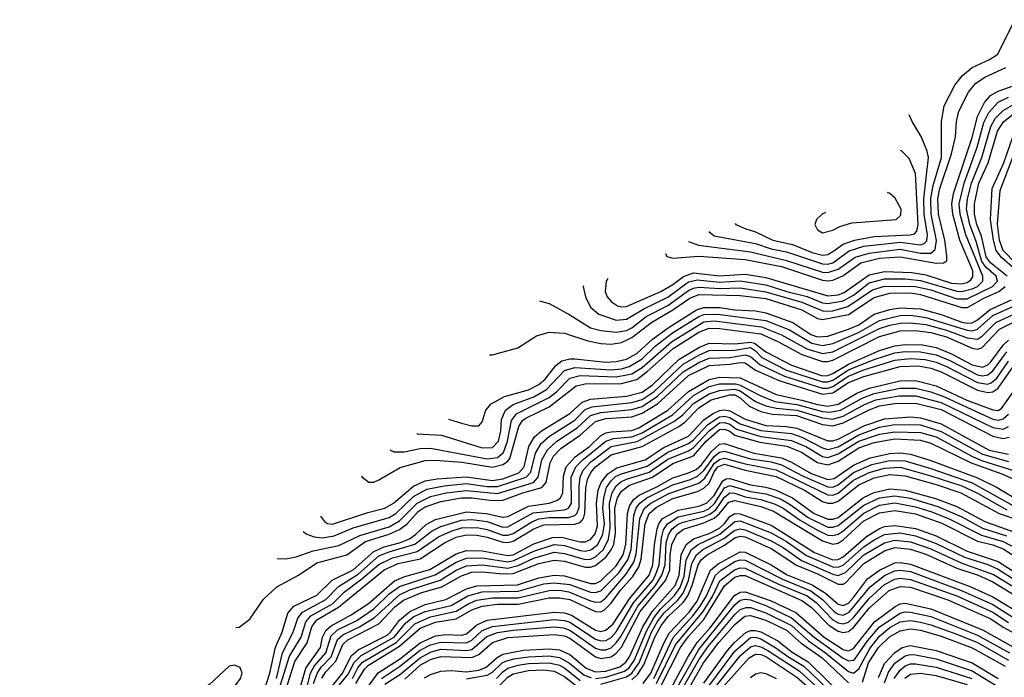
# Model space of a CAD drawing. Header units: inches. Extents: x 990535 to 1117859, y 769386 to 892122.
# Tile 43 of 256: x 992878 to 996694, y 867154 to 869704. Entities that reach past the tile are written whole.
import ezdxf

# ---------------------------------------------------------------- set-up
doc = ezdxf.new("R2010")
doc.units = ezdxf.units.IN
doc.header["$MEASUREMENT"] = 0
doc.layers.add('A9896', color=7, linetype='Continuous')

msp = doc.modelspace()

# ---------------------------------------------------------------- linework, layer by layer
at = {"layer": 'A9896', "color": 5}
for points, elevation in [([(995469.6, 868845), (995470, 868844.2), (995508.5, 868830), (995710, 868803.9), (995850, 868771.3), (995990, 868725.2), (996010, 868723.6), (996050, 868736.8), (996116.6, 868783.4), (996170, 868799.7), (996290, 868814.1), (996370, 868798.6), (996410, 868799.2), (996426.2, 868813.8), (996431.3, 868848.7), (996411.3, 868950), (996409.5, 869010.5), (996418.1, 869061.9), (996450.2, 869170), (996450.3, 869310), (996461.7, 869370), (996502.4, 869450), (996531.7, 869488.3), (996570, 869518.8), (996637.4, 869550), (996669.2, 869570.8), (996735.5, 869704.5)], 3640), ([(995380.8, 868797.7), (995386.5, 868786.5), (995410, 868780.3), (995510, 868788), (995690, 868775), (995830, 868747), (995990, 868694.8), (996010, 868692.1), (996030, 868694.7), (996068.2, 868711.8), (996138.6, 868761.4), (996210, 868779.5), (996290, 868785.1), (996430, 868759.9), (996458.9, 868761.1), (996471, 868769), (996471.6, 868788.4), (996463.7, 868850), (996439.5, 868950), (996437.1, 869010), (996444.3, 869050), (996490, 869183.9), (996504.5, 869250), (996509.2, 869310), (996517.6, 869350), (996556, 869424), (996583.1, 869456.9), (996618.2, 869481.8), (996700.8, 869519.2)], 3620), ([(995157.1, 868700.8), (995151.3, 868690), (995147.4, 868650), (995154.8, 868630), (995171.2, 868610), (995195.2, 868595.2), (995210, 868590.7), (995230, 868592), (995362.4, 868650), (995410, 868678.1), (995450.9, 868709.1), (995490, 868722.9), (995590, 868711.6), (995690, 868718.1), (995770, 868704.6), (996010, 868633.2), (996050, 868637.6), (996072.9, 868647.1), (996170, 868715.4), (996230, 868727.5), (996335.6, 868724.4), (996390, 868715), (996490, 868683.3), (996530, 868680.7), (996550, 868685.3), (996564.7, 868695.3), (996572.3, 868707.7), (996572.2, 868730), (996522.4, 868850), (996494.4, 868950), (996490.4, 868990), (996497.8, 869030), (996570, 869247.2), (996590.7, 869329.3), (996617.2, 869382.8), (996640.4, 869410), (996670, 869427.4), (996750, 869455.6)], 3580), ([(995062.6, 868672.1), (995062.3, 868670), (995071.5, 868630), (995090.6, 868590), (995122.9, 868562.9), (995190, 868539.7), (995230, 868543.6), (995297.2, 868582.8), (995390, 868628.6), (995470, 868687.5), (995504.9, 868695.1), (995590, 868686.1), (995670, 868692.4), (995770, 868676.8), (995850.8, 868650.8), (995930, 868631.6), (995990, 868606.3), (996010, 868603.5), (996070, 868614.8), (996110, 868636), (996170, 868683.5), (996230, 868699.5), (996310, 868700), (996370, 868693.7), (996510, 868651.6), (996530, 868650.8), (996570, 868660.9), (996590, 868670), (996611.6, 868690), (996610.4, 868710), (996545, 868870), (996522.9, 868950), (996519.3, 868990), (996538.5, 869070), (996589, 869210), (996614.7, 869305.3), (996634.8, 869345.2), (996670, 869384), (996710, 869404.3)], 3560), ([(994892.5, 868614.7), (994930, 868603.8), (995010, 868560.5), (995090, 868509.2), (995130, 868498.7), (995190, 868492.9), (995230, 868499.6), (995250, 868509.8), (995306.7, 868553.3), (995390, 868596.8), (995470, 868653.8), (995490, 868663.8), (995510, 868667.4), (995590, 868662.2), (995670, 868664.5), (995770, 868649.5), (995910, 868609.6), (995993.8, 868573.8), (996030, 868575.6), (996088.3, 868591.7), (996183.3, 868656.7), (996230, 868671.4), (996350, 868670.4), (996410, 868656.4), (996510, 868622.5), (996550, 868621.8), (996649.1, 868670), (996667.7, 868690), (996662.1, 868710), (996623.8, 868743.8), (996607.4, 868767.4), (996585, 868845), (996560.1, 868910), (996548.3, 868970), (996551.8, 869010), (996567, 869070), (996607.3, 869170), (996641.6, 869290), (996658.7, 869321.3), (996690, 869352.5), (996726.6, 869373.4)], 3540), ([(995548.5, 868882.7), (995570, 868866.9), (995730, 868836), (995790, 868816.2), (995850, 868803.8), (995990, 868757.5), (996010, 868756.5), (996030, 868762.1), (996092.3, 868807.7), (996150, 868826.1), (996290, 868842.3), (996370, 868831.2), (996383.6, 868836.4), (996393.4, 868846.6), (996397.1, 868870), (996383.5, 868950), (996381.9, 869010), (996399.8, 869170), (996394.7, 869194.7), (996371.9, 869251.9), (996337, 869310), (996325.7, 869335.4)], 3660), ([(996705.8, 868710), (996641.1, 868761.1), (996624.5, 868784.5), (996605.3, 868865.3), (996587.8, 868910), (996578.4, 868950), (996579, 868990), (996595.2, 869070), (996631.7, 869150), (996668.3, 869271.7), (996691.7, 869308.3), (996724.7, 869335.3)], 3520), ([(996736, 868736), (996682.8, 868782.8), (996663.2, 868810), (996652.6, 868850), (996640.6, 868930), (996647.6, 869050), (996692.3, 869150), (996726.9, 869250)], 3480), ([(995651.3, 868914.5), (995654.2, 868910), (995693, 868893), (995730, 868881.7), (995797, 868850), (995872.9, 868832.9), (995950, 868801.1), (995990, 868792), (996010, 868794.6), (996030, 868806), (996070, 868833.6), (996113.9, 868850), (996190, 868863.3), (996329.8, 868870.2), (996345.7, 868874.3), (996355.8, 868884.2), (996360.8, 868910), (996350, 869108.4), (996326, 869166), (996295.5, 869195.5), (996291.5, 869197.2)], 3680), ([(996739.3, 868759.3), (996689.4, 868810), (996675.5, 868850), (996668.4, 868911.6), (996678.3, 869041.7), (996749.1, 869230)], 3460), ([(996000.8, 868957.4), (995988.6, 868950), (995966.4, 868930), (995960.1, 868910), (995970, 868889.6), (995990, 868878.3), (996030, 868888.3), (996057, 868903), (996103.3, 868916.7), (996274.7, 868930), (996293.8, 868946.2), (996293.9, 868970), (996271.8, 869011.8), (996250, 869031), (996241.2, 869034.3)], 3720), ([(994698.4, 868404.4), (994710, 868404.8), (994808.3, 868431.7), (994881, 868479), (994930, 868493.4), (994990, 868489.5), (995079.7, 868459.7), (995130, 868449.2), (995170, 868446.5), (995210, 868452.9), (995250, 868471.5), (995328.1, 868531.9), (995410, 868578.9), (995475.6, 868624.4), (995510, 868639.4), (995670, 868635.3), (995770, 868622.9), (995910, 868579.8), (995970, 868545.8), (995990, 868541.6), (996090, 868561.8), (996190, 868627.2), (996250, 868644.1), (996330, 868645), (996370, 868639.5), (996530, 868588.3), (996551.4, 868588.6), (996614.8, 868625.2), (996672.6, 868650), (996698, 868670)], 3520), ([(994417.2, 868099.3), (994418.8, 868098.8), (994513.1, 868093.1), (994670, 868044.5), (994710, 868045.7), (994733.3, 868070), (994742.3, 868110), (994745.2, 868154.8), (994761.3, 868190), (994790, 868212.9), (994870, 868241.7), (994919.9, 868270), (994990, 868344.5), (995030, 868356.3), (995170, 868347.2), (995210, 868351), (995240, 868360), (995290, 868389.7), (995341.3, 868438.7), (995408.1, 868490), (995510, 868553.6), (995530, 868561.4), (995582.1, 868562.1), (995770, 868538.1), (995861.7, 868501.7), (995948.6, 868450), (995990, 868441.1), (996030, 868449.5), (996128.8, 868491.2), (996210, 868537.8), (996290, 868557.1), (996330, 868558.4), (996390.1, 868549.9), (996550, 868500.2), (996570, 868498.5), (996590, 868504.2), (996650, 868556.8), (996741.8, 868598.2)], 3460), ([(994540.3, 868154.9), (994590, 868139.7), (994629.8, 868130.2), (994657, 868130), (994670, 868144.9), (994684.5, 868190), (994705.7, 868214.3), (994756.9, 868243.1), (994850, 868269.1), (994890, 868289.8), (994914, 868310), (994955.9, 868364.1), (994978.8, 868381.2), (995010, 868390), (995030, 868389.7), (995150, 868377.1), (995190, 868379.2), (995230, 868388.1), (995269.5, 868410.5), (995330, 868465.2), (995391.1, 868510), (995501.2, 868578.8), (995530, 868588.8), (995590, 868587.9), (995650, 868579.4), (995730, 868575.3), (995770, 868567.2), (995874.8, 868530), (995944.3, 868484.3), (995970, 868474.7), (996010, 868477.1), (996090, 868504), (996130, 868521.7), (996190, 868562), (996250, 868580.9), (996290, 868587.7), (996370, 868582.7), (996450, 868561.7), (996530, 868532.2), (996550, 868527.7), (996570, 868529.3), (996590, 868540), (996638.9, 868581.1), (996721.5, 868618.5)], 3480), ([(994203.3, 867933.8), (994204.8, 867930), (994230.8, 867910.8), (994250, 867911.8), (994270, 867919.9), (994352.5, 867967.5), (994450, 867995), (994490, 867997.1), (994591.8, 867988.2), (994710, 867969.6), (994750, 867979.2), (994769, 867991), (994777.1, 868002.9), (994812.5, 868127.5), (994827.1, 868150), (994840.2, 868159.8), (994930, 868203), (995034.9, 868285.1), (995070, 868292.7), (995210, 868293.6), (995270, 868309.7), (995310, 868339.8), (995410.6, 868430), (995510, 868492.3), (995550, 868508.3), (995590, 868506.9), (995750, 868486.2), (995816.7, 868456.7), (995910, 868406.4), (995990, 868378.7), (996010, 868378.6), (996030, 868384.8), (996210, 868476.6), (996290, 868498.6), (996350, 868499.7), (996410, 868491), (996470, 868474.4), (996570, 868431.3), (996590, 868427), (996607.6, 868432.4), (996675, 868505), (996782.7, 868557.3)], 3420), ([(994312.6, 868036.1), (994328.2, 868028.2), (994368.4, 868028.4), (994430, 868041.1), (994470, 868043.4), (994690, 868002.2), (994730, 868007.1), (994753.7, 868026.3), (994768.9, 868070), (994784.5, 868150), (994803.3, 868176.7), (994930, 868240), (994958.4, 868261.6), (995010, 868313.8), (995050, 868324.2), (995190, 868319.2), (995250, 868331.6), (995290, 868355.9), (995404.5, 868455.5), (995530, 868532.7), (995570, 868536.2), (995753, 868513), (995830, 868483.1), (995928.2, 868428.2), (995990, 868410.2), (996030, 868415.9), (996210, 868506.4), (996250, 868519.9), (996290, 868527.1), (996330.9, 868529.1), (996390, 868522.2), (996470, 868501.2), (996550, 868471.2), (996590, 868466.3), (996610, 868478), (996661, 868530), (996762.6, 868577.4)], 3440), ([(994044.2, 867779.8), (994058.8, 867758.8), (994070.4, 867750.4), (994090, 867748.1), (994226.9, 867793.1), (994293.1, 867810), (994326.3, 867830), (994404.3, 867895.7), (994450, 867916.1), (994495.6, 867924.4), (994608.1, 867931.9), (994710, 867917.1), (994750, 867924.7), (994812, 867948), (994832.8, 867970), (994850.9, 868049.1), (994873.2, 868086.8), (994899.8, 868110), (995010, 868177.5), (995058.5, 868221.5), (995090, 868233.5), (995230, 868244), (995290, 868260.1), (995330, 868288.9), (995433, 868387), (995510, 868433.9), (995550, 868450.2), (995650, 868447.8), (995710, 868454.3), (995726.1, 868450), (995770, 868416.1), (995870, 868364.4), (995990, 868323.8), (996010, 868324.7), (996030, 868332.2), (996090, 868368.8), (996210, 868421.3), (996270, 868440.3), (996310, 868444.8), (996376.9, 868443.1), (996430, 868433), (996490, 868409.4), (996570, 868366.1), (996610, 868356.8), (996630, 868365.5), (996642.3, 868377.7), (996690, 868441.9), (996710, 868461.2)], 3380), ([(993876.3, 867615.7), (993910, 867613.5), (993950, 867622.1), (994015.5, 867644.5), (994115, 867665), (994195.6, 867704.4), (994310, 867738), (994350, 867761), (994418.3, 867830), (994470, 867855.5), (994530.7, 867870), (994610, 867879.3), (994730, 867867.6), (994869.2, 867910), (994887.4, 867930), (994901.9, 867998.1), (994923.6, 868036.4), (994959.3, 868070), (995038.4, 868121.6), (995090, 868169.3), (995130, 868181.3), (995250, 868192.8), (995290, 868204.2), (995350, 868244.1), (995450, 868339.4), (995510, 868375.1), (995550, 868392), (995630, 868395), (995690, 868405.1), (995710, 868398), (995747, 868367), (995842.4, 868322.4), (995990, 868275.8), (996010, 868275.8), (996030, 868282.6), (996090, 868322.7), (996150, 868346.1), (996270, 868383.7), (996330, 868390.7), (996387.1, 868387.1), (996430, 868376.7), (996470, 868360.2), (996590, 868297), (996628.5, 868291.5), (996643.4, 868296.6), (996665.1, 868314.9), (996710, 868380)], 3340), ([(993976.9, 867719.3), (993990.2, 867710), (994018.9, 867698.9), (994050, 867695), (994097.1, 867702.9), (994170, 867733.5), (994310, 867773.9), (994336.3, 867790), (994403.8, 867856.2), (994456.3, 867883.7), (994522.9, 867897.1), (994610, 867906.1), (994690, 867894.1), (994730, 867894.4), (994840.8, 867930), (994858.8, 867950), (994876.6, 868023.4), (994899.3, 868060.7), (994931.7, 868090), (995030, 868151.9), (995070, 868192.3), (995096.2, 868203.8), (995250, 868220.3), (995290, 868231.9), (995336.9, 868263.1), (995450, 868369.3), (995510, 868404), (995550, 868421.1), (995650, 868422.9), (995710, 868433.6), (995730, 868420), (995754.5, 868394.5), (995850, 868345.5), (995990, 868299.8), (996010, 868300.1), (996030, 868307.3), (996090, 868346.2), (996190, 868386.6), (996270, 868412.4), (996310, 868417.3), (996370, 868416.7), (996430, 868405.2), (996483.4, 868383.4), (996590, 868327.4), (996610, 868323.3), (996630, 868326.8), (996650, 868342.4), (996704.1, 868415.9)], 3360), ([(993716, 867347.7), (993728.3, 867348.3), (993770, 867380.2), (993822.3, 867457.7), (993874.5, 867505.5), (993958.2, 867550), (994030, 867598.4), (994145.8, 867630), (994218.8, 867681.2), (994309.9, 867710), (994350, 867727.4), (994379.6, 867750), (994422.8, 867797.2), (994450, 867815.5), (994510, 867836.5), (994590, 867850.6), (994630, 867850.7), (994710, 867840.4), (994750, 867841.5), (994827.8, 867870), (994901.4, 867890), (994918.2, 867910), (994933.9, 867986.1), (994947.5, 868012.5), (994977, 868043), (995050, 868092.9), (995110, 868146.7), (995150, 868157.4), (995250, 868164.9), (995290, 868178.5), (995350, 868215.4), (995470, 868324.2), (995550, 868364), (995630, 868368.7), (995670, 868375.8), (995690, 868373.7), (995730, 868346), (995824, 868304), (995990, 868252.5), (996030, 868257.9), (996090, 868297.3), (996150, 868320.7), (996290, 868359.4), (996362, 868362), (996410, 868352.9), (996450, 868338.6), (996590, 868267.5), (996630, 868259), (996650, 868261.7), (996670, 868275.1), (996730, 868360.9)], 3320), ([(993828.2, 867110), (993847.4, 867170), (993869.2, 867270.8), (993895.1, 867330), (993917.4, 867402.6), (993939.9, 867430), (994030, 867472.7), (994088.9, 867531.1), (994170, 867570.7), (994250, 867642), (994290, 867660.2), (994350, 867675.9), (994388.5, 867691.5), (994412.2, 867707.8), (994452.9, 867747.1), (994490, 867766.9), (994610, 867795.8), (994686.2, 867790), (994750, 867775.9), (994770, 867778.3), (994850, 867818.6), (994930, 867830.2), (994959.8, 867840.2), (994973.8, 867850), (994983.4, 867870), (994985.5, 867934.5), (994996.2, 867970), (995031.1, 868008.9), (995086, 868050), (995129.6, 868090.4), (995150, 868101.9), (995170, 868106.6), (995250, 868111.7), (995278, 868122), (995390, 868190), (995470, 868263.3), (995550, 868309.8), (995590, 868317.7), (995670, 868315.2), (995810, 868251.1), (995910, 868229.6), (995970, 868211.7), (996010, 868206.5), (996050, 868213.5), (996123.2, 868256.8), (996170, 868275.2), (996290, 868303.8), (996350, 868305.1), (996430, 868284.4), (996549.2, 868229.2), (996650, 868191), (996670, 868189.4), (996683.5, 868196.5), (996749.7, 868290.3)], 3280), ([(993872.8, 867150), (993897, 867250), (993937.2, 867330), (993955.6, 867384.4), (993973.4, 867406.6), (994064.1, 867455.9), (994112.9, 867507.1), (994190, 867554.7), (994270, 867625.1), (994310, 867641.6), (994408.9, 867671.1), (994477, 867723), (994510, 867739.4), (994590, 867763.6), (994630, 867766.8), (994690, 867759), (994750, 867737.3), (994770, 867737.8), (994867.6, 867792.4), (994990, 867804.1), (995005.4, 867810), (995017.1, 867830), (995015.3, 867930), (995033.6, 867970), (995061.5, 867998.5), (995150, 868070.7), (995179.5, 868080.5), (995250, 868087.5), (995290, 868102.4), (995407.5, 868172.5), (995490, 868247.1), (995550, 868282.1), (995590, 868292.5), (995652.3, 868292.3), (995670, 868287.8), (995747.5, 868247.5), (995804.5, 868224.5), (995890, 868211.9), (995990, 868185.3), (996017.8, 868182.2), (996059.4, 868190), (996143, 868237), (996190, 868255), (996290, 868275.2), (996350, 868275.1), (996410, 868261.1), (996462.5, 868242.5), (996650, 868155.2), (996670, 868151.5), (996690, 868156.2), (996710, 868174.7)], 3260), ([(993876.1, 867083.9), (993923.4, 867236.6), (993969, 867310), (993987.4, 867370), (994006.9, 867393.1), (994090, 867439.2), (994135, 867485), (994204.1, 867535.9), (994270, 867592.5), (994322.3, 867617.7), (994417.8, 867642.2), (994501.2, 867698.8), (994550, 867721.7), (994590, 867733.5), (994650, 867735.2), (994690, 867727.9), (994750, 867705.7), (994770, 867705.5), (994790, 867711.8), (994862.4, 867757.6), (994890, 867769), (994930, 867774.1), (995005.3, 867774.7), (995030, 867782.3), (995037.9, 867790), (995046.8, 867813.2), (995046, 867894), (995050, 867930), (995062.4, 867957.6), (995091.7, 867990), (995170, 868048.9), (995271.2, 868068.8), (995413.5, 868146.5), (995448.2, 868171.8), (995490, 868215.8), (995550, 868254.3), (995590, 868266.8), (995650, 868271.5), (995670, 868265.1), (995730, 868223.8), (995770, 868207.2), (995810, 868197.6), (995890, 868190.9), (995990, 868160.8), (996030, 868156), (996070, 868167.3), (996150, 868210.9), (996196.1, 868230), (996286.1, 868246.1), (996350, 868245.7), (996450, 868220.2), (996650, 868122.5), (996690, 868117.2), (996710, 868126.5)], 3240), ([(993897.5, 867070), (993944, 867216), (993992.4, 867287.6), (994009.7, 867350), (994030, 867377.3), (994113.4, 867426.6), (994290, 867571.4), (994344.2, 867595.8), (994430, 867614.4), (994524.3, 867675.7), (994570, 867697.8), (994610, 867706.6), (994650, 867706.1), (994690, 867698.1), (994750, 867678.3), (994770, 867677.6), (994790, 867682.6), (994870, 867729.7), (994910, 867746.1), (995030, 867748.8), (995050, 867754.6), (995062.6, 867770), (995068.5, 867791.5), (995072.3, 867887.7), (995078.7, 867921.3), (995091.1, 867948.9), (995109.3, 867970.7), (995170, 868017.4), (995290, 868049.4), (995432.5, 868127.5), (995455.6, 868144.4), (995510, 868200), (995557.4, 868230), (995630, 868250), (995650, 868249.5), (995670, 868238.5), (995705.7, 868205.6), (995750, 868185.6), (995794.8, 868174.8), (995889.3, 868169.3), (995990, 868134.6), (996030, 868129.5), (996070, 868141.6), (996170, 868192.2), (996210, 868206.7), (996270, 868216.5), (996350, 868217.5), (996450, 868192.9), (996650, 868089.9), (996690, 868080.3), (996713.7, 868086.3)], 3220), ([(993947.1, 867050), (993986.8, 867190), (994043.5, 867270), (994051.8, 867310), (994063.9, 867336.1), (994085.5, 867354.5), (994163.2, 867396.8), (994230, 867441.2), (994330, 867528.3), (994370, 867545.5), (994467.7, 867572.3), (994570, 867632.8), (994610, 867645.6), (994670, 867645.2), (994770, 867626.3), (994790, 867630), (994870, 867671.5), (994943, 867697), (994977.4, 867697.4), (995050, 867679.5), (995070, 867679.8), (995090, 867688.3), (995108.7, 867711.3), (995118, 867742), (995114, 867830), (995120.5, 867879.5), (995131.3, 867910), (995157, 867943), (995193, 867967), (995302.4, 867997.6), (995374.4, 868045.6), (995470, 868088.9), (995530, 868152.8), (995563.3, 868176.7), (995590, 868189.1), (995610, 868192.1), (995630, 868187.9), (995690, 868155.2), (995770, 868130.4), (995850, 868127.6), (995890, 868120.2), (996010, 868070.8), (996030, 868071.1), (996050, 868077.8), (996150, 868129.3), (996230, 868157.1), (996330, 868163.9), (996370, 868160.5), (996450, 868137), (996635.7, 868035.7), (996710, 868019.9)], 3180), ([(993977.5, 867062.5), (994004.4, 867170), (994020.6, 867199.4), (994064.3, 867250), (994084.8, 867315.2), (994110, 867338.4), (994184.7, 867375.3), (994250, 867419.5), (994310, 867477.9), (994350, 867507), (994487.6, 867552.4), (994570, 867601.3), (994610, 867616.3), (994670, 867617.4), (994770, 867602.4), (994792.9, 867607.1), (994870, 867643.3), (994950, 867669.4), (994990, 867665.3), (995050, 867646.3), (995070, 867643.9), (995091.3, 867648.7), (995118.4, 867670), (995138.7, 867710), (995144.3, 867750), (995138.5, 867810), (995141.5, 867850), (995152.8, 867890), (995170, 867916.5), (995187.5, 867932.5), (995210, 867944.1), (995310, 867972.6), (995390, 868027.2), (995470, 868060.8), (995490, 868075.3), (995545.1, 868134.9), (995590, 868165), (995610, 868167.7), (995630, 868162.2), (995670, 868137.1), (995750, 868111.7), (995870, 868099.5), (995910, 868085.3), (995990, 868043.7), (996010, 868037.9), (996050, 868048.1), (996130, 868095.3), (996210, 868125), (996270, 868134.3), (996370, 868133.1), (996450, 868108.1), (996610, 868019.3), (996710, 867991.7)], 3160), ([(994017, 867130), (994030.3, 867169.7), (994046.4, 867193.6), (994085.5, 867234.5), (994110, 867301.3), (994130, 867319.2), (994194.7, 867350), (994253.1, 867386.9), (994350, 867474.8), (994390, 867494.3), (994508.2, 867531.8), (994570, 867569.7), (994610, 867587.2), (994669.8, 867590.2), (994770, 867578.2), (994810, 867588.3), (994870, 867616.1), (994950, 867639.3), (994990, 867635), (995070, 867611.2), (995090, 867613.1), (995110, 867622.1), (995140.1, 867650), (995160.3, 867690), (995166.4, 867733.6), (995163.6, 867830), (995174.6, 867870), (995190, 867896.5), (995207.7, 867912.3), (995230, 867922.9), (995317.7, 867950), (995390, 867999.8), (995470, 868032.7), (995490, 868045.9), (995550, 868109.6), (995590, 868140.9), (995610, 868142.5), (995630, 868135.8), (995656.4, 868116.4), (995750, 868088.5), (995870, 868072.5), (995928, 868048), (995990, 868010.5), (996010, 868007.3), (996050, 868020.5), (996130, 868070.2), (996210, 868097.8), (996270, 868106.5), (996370, 868103.9), (996430, 868086.4), (996570.7, 868010.7), (996610, 867994.2), (996730, 867956.6)], 3140), ([(994048.3, 867151.7), (994064, 867176), (994103.5, 867216.5), (994130, 867281.9), (994150, 867300), (994270, 867362), (994332.5, 867427.5), (994366, 867454), (994436.7, 867483.3), (994514.1, 867505.9), (994590, 867548.4), (994630, 867562), (994670, 867563.7), (994750, 867555.3), (994790, 867556.6), (994890, 867595.4), (994950, 867608.8), (994990, 867605.2), (995070, 867581.5), (995090, 867581.6), (995110, 867587.8), (995150, 867620.1), (995171, 867649), (995180.2, 867670), (995186.9, 867713.1), (995184.7, 867810), (995195.4, 867850), (995210, 867876), (995240.9, 867899.1), (995330, 867931), (995410, 867982.9), (995490, 868013.6), (995539.2, 868070), (995590, 868115.7), (995610, 868117), (995630, 868109.2), (995650, 868093.2), (995746.3, 868066.3), (995851.4, 868051.4), (995908.1, 868028.1), (995970, 867987.9), (996010, 867978.4), (996050, 867993.1), (996130, 868043.9), (996190, 868065), (996270, 868078.6), (996370, 868073.7), (996410, 868062.7), (996566.3, 867986.3), (996684.1, 867944.1), (996750, 867913.6)], 3120), ([(994085.2, 867114.8), (994130, 867172.3), (994162.8, 867237.2), (994190, 867261.2), (994301.8, 867318.2), (994315.7, 867330), (994350, 867375.6), (994390, 867409.4), (994450, 867436.4), (994530, 867455.7), (994610, 867497.4), (994650, 867509.4), (994807.1, 867512.9), (994890, 867539.9), (994950, 867550.6), (994990, 867548.6), (995090, 867517.6), (995110, 867518.8), (995130, 867528.5), (995190, 867587.3), (995217.2, 867630), (995227, 867670), (995233.6, 867790), (995241.7, 867818.3), (995256.4, 867843.6), (995278.7, 867861.3), (995350, 867894.3), (995410, 867928.5), (995470, 867946.9), (995499.4, 867960.6), (995521, 867979), (995559.2, 868030), (995590, 868058.4), (995610, 868061.4), (995723.4, 868023.4), (995830, 868005.7), (995870, 867989), (995945, 867945), (996010, 867921.4), (996035.1, 867924.9), (996110, 867976.9), (996174.4, 868005.6), (996250, 868022.6), (996290, 868024.4), (996330, 868019.3), (996410, 867995.6), (996590, 867927.4), (996666.2, 867890), (996750, 867840.1)], 3080), ([(994116, 867124), (994152.5, 867167.5), (994173.2, 867210), (994201.4, 867238.6), (994328.9, 867310), (994374.4, 867365.6), (994405.9, 867390), (994450, 867410), (994550, 867433.5), (994614.8, 867470), (994670, 867485.4), (994810, 867488.3), (994910, 867516.6), (994950, 867521.4), (995010, 867514.6), (995090, 867484.7), (995110, 867482.7), (995130, 867489.8), (995199.9, 867560.1), (995235.4, 867610), (995247.3, 867650), (995258.1, 867781.9), (995267.2, 867810), (995281.3, 867830), (995308.9, 867850), (995410, 867901.4), (995478, 867922), (995505.1, 867934.9), (995530, 867956.4), (995570, 868010.8), (995590, 868027.5), (995610, 868031.9), (995710, 868001.8), (995790, 867989.8), (995830, 867978.6), (995914.4, 867934.4), (996010, 867892.5), (996030, 867892.1), (996050, 867901), (996110, 867948.5), (996180.4, 867979.6), (996250, 867995.8), (996310, 867993.7), (996410, 867964.7), (996569.1, 867909.1), (996730, 867819.2)], 3060), ([(994167.4, 867150), (994188.8, 867191.2), (994206.7, 867213.3), (994336.8, 867290), (994410, 867362.4), (994470, 867389.5), (994569.4, 867410.6), (994619, 867441), (994650, 867453.7), (994710, 867462.9), (994810, 867462.7), (994930, 867490.8), (994970, 867491.8), (995006, 867486), (995090, 867451.2), (995110, 867445.5), (995130, 867447.7), (995150, 867463.1), (995227, 867553), (995258.6, 867601.4), (995267.6, 867632.4), (995281.1, 867770), (995300.1, 867810), (995324.4, 867830), (995393.3, 867866.7), (995510, 867906.8), (995533.5, 867926.5), (995570, 867983.3), (995590, 867999), (995610, 868004.1), (995690, 867982.3), (995810, 867959), (996010, 867861.8), (996030, 867861.4), (996050, 867869.1), (996110, 867918.5), (996170, 867948.1), (996230, 867965.4), (996290, 867968.7), (996410, 867935.9), (996530, 867896.7), (996588.3, 867870), (996703.8, 867803.8)], 3040), ([(994180.4, 867130), (994214.1, 867185.9), (994230, 867202.2), (994350, 867274.9), (994430, 867345.4), (994490, 867368.4), (994570, 867380.6), (994630, 867415.8), (994670, 867430.3), (994730, 867437.9), (994810, 867438), (994930, 867462.6), (994970, 867463.3), (995010, 867456.7), (995110, 867409.5), (995130, 867408.7), (995144.2, 867415.8), (995170, 867441.4), (995207.2, 867492.8), (995254.2, 867545.8), (995277.3, 867582.7), (995287.2, 867612.8), (995302.3, 867750), (995318.3, 867790), (995346.1, 867813.9), (995410, 867847.4), (995505.3, 867874.7), (995530, 867887.6), (995550, 867907.7), (995569.4, 867950.6), (995584.4, 867970), (995610, 867980.8), (995690, 867958.3), (995810, 867932.9), (995920.4, 867880.4), (995990, 867836.5), (996010, 867829.7), (996030, 867829.7), (996050, 867836.9), (996130, 867901.1), (996190, 867927.8), (996250, 867940.4), (996310, 867936.2), (996430, 867902.5), (996525.8, 867870), (996674.8, 867790), (996750, 867764.4)], 3020), ([(994222.2, 867110), (994267.8, 867172.2), (994350, 867225.3), (994430, 867288.6), (994490, 867314.8), (994530, 867320.3), (994590, 867317.9), (994610, 867323.4), (994650, 867358), (994690, 867376.6), (994950, 867407.4), (994990, 867404.5), (995016, 867396), (995110, 867337.4), (995130, 867332.5), (995150, 867336.8), (995178.2, 867361.8), (995241.7, 867458.3), (995317.1, 867550), (995332.5, 867590), (995337.8, 867670), (995348.4, 867730), (995355, 867750), (995369.4, 867770), (995430, 867803), (995510, 867818.3), (995540, 867830), (995570, 867860), (995603.4, 867916.6), (995616.2, 867923.8), (995630, 867925), (995710, 867900.9), (995770, 867892.1), (995810, 867880), (995872.9, 867850), (995957.4, 867790), (996010, 867767.5), (996030, 867767.4), (996050, 867774.3), (996148.5, 867851.5), (996190, 867871.7), (996250, 867885.9), (996310, 867880.6), (996428, 867848), (996510, 867816.4), (996618.5, 867758.5), (996730, 867718.4)], 2980), ([(994280.2, 867150), (994350, 867196.8), (994430, 867259.4), (994470, 867280), (994510, 867290.7), (994610, 867287.9), (994630, 867298.4), (994670, 867335.5), (994710, 867351.6), (994950, 867378.5), (994990, 867375.1), (995010, 867368.2), (995110, 867302.1), (995130, 867296.2), (995150, 867297.7), (995170, 867309.2), (995190, 867331.2), (995257.3, 867442.7), (995330, 867528.4), (995342.8, 867550), (995356.9, 867590), (995364.9, 867695.1), (995373.7, 867726.3), (995388.2, 867750), (995430, 867776.1), (995530, 867799.1), (995550, 867809.2), (995571.1, 867828.9), (995610, 867889), (995630, 867898.1), (995710, 867875.1), (995770, 867865.6), (995826.3, 867846.3), (995864.4, 867824.4), (995934, 867774), (996010, 867737.2), (996030, 867736.3), (996050, 867742.5), (996150, 867821.6), (996210, 867850.5), (996270, 867858.7), (996330, 867848.5), (996436.5, 867816.5), (996530, 867776.2), (996610, 867732.4), (996703.2, 867703.2)], 2960), ([(994292.5, 867127.5), (994350, 867164.5), (994430, 867230.3), (994470, 867251.4), (994510, 867263.1), (994610, 867257.9), (994630, 867262.4), (994687.9, 867312.1), (994730, 867327.6), (994790, 867337.2), (994950, 867349.6), (994986, 867346), (995010, 867337.1), (995110, 867267), (995130, 867260.4), (995150, 867260.5), (995170, 867269.3), (995190, 867287.6), (995207.7, 867312.3), (995273.2, 867430), (995341.8, 867510), (995366.9, 867550), (995379.3, 867590), (995383.9, 867676.1), (995392.9, 867707.1), (995406.9, 867730), (995430, 867747.7), (995450, 867756.4), (995530, 867776.3), (995553.2, 867786.8), (995575.6, 867804.4), (995610, 867852.8), (995630, 867869.3), (995650, 867868.7), (995690, 867853.9), (995750, 867844), (995806, 867826), (995837.6, 867810), (995903.4, 867763.4), (995970, 867724.6), (996010, 867706.2), (996030, 867703.9), (996050, 867709.5), (996070, 867722.4), (996150, 867791.2), (996210, 867821.7), (996270, 867830.7), (996350, 867816.1), (996410, 867797.9), (996477.3, 867770), (996605.5, 867705.5), (996690, 867681.5), (996736.2, 867656.2)], 2940), ([(994370, 867147.6), (994430, 867201.9), (994470, 867223.2), (994510, 867235.3), (994630, 867231.1), (994656.9, 867243.1), (994709.9, 867290.1), (994770, 867308.2), (994950, 867320.7), (994990, 867314.7), (995010, 867305.9), (995110, 867233.3), (995130, 867227.3), (995170, 867234.1), (995190, 867247.9), (995210, 867271.5), (995283.2, 867410), (995380.5, 867530), (995397.3, 867570), (995399.2, 867630), (995405.6, 867670), (995425, 867710), (995450.8, 867729.2), (995530, 867753.5), (995569, 867771), (995590, 867789.1), (995626.6, 867833.4), (995650, 867840.3), (995750, 867816.9), (995799.2, 867799.2), (995990, 867683.2), (996030, 867670.2), (996050, 867675.2), (996070, 867688.1), (996150, 867761), (996210, 867792.3), (996270, 867801.4), (996350, 867788.5), (996451.7, 867751.7), (996590, 867683), (996650, 867668.2), (996690, 867652.9), (996910, 867511.5)], 2920), ([(994447.4, 867152.6), (994470, 867165.1), (994510, 867178.3), (994550, 867180.9), (994610, 867175.1), (994657.8, 867182.2), (994685.9, 867194.1), (994728.2, 867231.8), (994750, 867243.8), (994830, 867260.1), (994930, 867264.5), (994970, 867260.9), (995010, 867242.4), (995073.5, 867190), (995110, 867175.3), (995150, 867177.7), (995204.6, 867195.4), (995226.6, 867213.4), (995242.9, 867237.1), (995293.4, 867350), (995328.9, 867410), (995418.4, 867510), (995433.9, 867550), (995442, 867630), (995461.4, 867670), (995489, 867691), (995550, 867712.6), (995590, 867733.4), (995610, 867750.7), (995630, 867777.7), (995650, 867789.6), (995670, 867789), (995790, 867744.7), (995958.9, 867638.9), (996030, 867610.2), (996050, 867610.9), (996070, 867621), (996159.5, 867700.5), (996210, 867731.9), (996230, 867738.9), (996270, 867743.3), (996350, 867731.6), (996430, 867702.7), (996550, 867644.2), (996670, 867603.7), (996930, 867436.8)], 2880), ([(995110.3, 867150.3), (995150, 867155.2), (995222.3, 867177.7), (995238.7, 867190), (995259.8, 867220.2), (995307, 867333), (995335.3, 867384.7), (995361.5, 867418.5), (995415, 867470), (995437.9, 867502.1), (995453, 867547), (995461.4, 867610), (995481.3, 867650), (995507.1, 867670), (995591, 867709), (995650, 867759.1), (995670, 867761.2), (995790, 867714.6), (995850, 867680.5), (995927, 867627), (996030, 867582.8), (996050, 867581.2), (996070, 867589.2), (996150, 867660.2), (996190, 867688), (996230, 867708.1), (996290, 867714.5), (996350, 867702.9), (996430, 867673.3), (996540.5, 867620.5), (996630, 867591.8), (996670, 867573.9), (996970, 867381.7)], 2860), ([(995130, 867128.2), (995230, 867156.5), (995250.5, 867170), (995279.1, 867210), (995326.9, 867330), (995350, 867371.1), (995375.8, 867404.2), (995427.9, 867452.1), (995450, 867480.8), (995469.7, 867530), (995483.7, 867596.3), (995500.8, 867630), (995526.1, 867650), (995607.1, 867692.9), (995650, 867724.7), (995670, 867729.6), (995690, 867726.2), (995790, 867684.2), (995837.5, 867657.5), (995907.9, 867607.9), (996030, 867553.9), (996050, 867549.4), (996078.5, 867561.5), (996150, 867628.9), (996230, 867676.1), (996270, 867686.5), (996330, 867680), (996410, 867652.4), (996530, 867596.9), (996652.9, 867552.9), (996826.9, 867446.9)], 2840), ([(995250, 867144.8), (995273.8, 867166.2), (995297.5, 867202.5), (995339.7, 867310), (995364.5, 867355.5), (995391.5, 867390), (995450, 867444.7), (995467.7, 867470), (995484.8, 867510), (995507.9, 867590), (995519.3, 867610), (995542.5, 867630), (995610, 867667), (995650, 867695.8), (995670, 867701.6), (995690, 867699.4), (995790, 867653.6), (995888.9, 867588.9), (995970, 867555.3), (996050, 867515.2), (996070, 867515.2), (996078.9, 867521.1), (996150, 867596.2), (996230, 867644.4), (996270, 867657.6), (996330, 867651.5), (996390, 867631.6), (996510, 867577.8), (996592.7, 867550), (996650, 867525.1), (996869.4, 867390)], 2820), ([(995294.7, 867130), (995324.2, 867170), (995375.4, 867290), (995394.8, 867325.2), (995472.5, 867407.5), (995504, 867450), (995555.6, 867570), (995585, 867595), (995670, 867641.5), (995690, 867639.6), (995790, 867591.1), (995852.4, 867552.4), (995950, 867513.2), (996000.9, 867480.9), (996050, 867437.9), (996070, 867432.4), (996090, 867441.6), (996110, 867463.5), (996164.1, 867535.9), (996210.2, 867569.8), (996270, 867597.9), (996290, 867600), (996330, 867593.8), (996564.7, 867504.7), (996650, 867466.3), (996830, 867357.8)], 2780), ([(995335.5, 867150), (995410.7, 867309.3), (995487.5, 867392.5), (995515.8, 867430), (995539.5, 867470), (995574.4, 867550), (995596.4, 867570), (995650, 867603.2), (995670, 867609.9), (995690, 867608.1), (995834.5, 867534.5), (995944.4, 867490), (995990, 867456.6), (996034.7, 867410), (996050, 867399.4), (996070, 867395.8), (996093.3, 867406.7), (996174.3, 867505.7), (996230, 867549.2), (996270, 867567), (996290, 867569.7), (996330, 867564.2), (996531.1, 867490), (996650, 867436.7), (996727.1, 867387.1)], 2760), ([(995346.2, 867130), (995419.3, 867280.7), (995527, 867410), (995563.9, 867470), (995591.9, 867528.1), (995648.4, 867571.6), (995670, 867578.9), (995690, 867577.7), (995816.3, 867516.3), (995930, 867470.3), (995964.6, 867444.6), (996030, 867377.4), (996050, 867365.7), (996070, 867361.7), (996090, 867368.1), (996110, 867385.9), (996170, 867460.3), (996230, 867514.7), (996270, 867535), (996290, 867538.5), (996330, 867533.8), (996510.1, 867470.1), (996650, 867407.5), (996710, 867367.3)], 2740), ([(995361.9, 867118.1), (995438.8, 867270), (995469, 867311), (995530, 867378.8), (995610, 867508.7), (995650, 867542.2), (995670, 867549.5), (995690, 867548.8), (995910, 867452.5), (995946, 867426), (996016, 867356), (996050, 867333.8), (996070, 867327.8), (996090, 867331.7), (996110, 867347.7), (996170, 867423.1), (996248.5, 867491.5), (996290, 867507.2), (996330, 867503.4), (996475.3, 867455.3), (996641.8, 867381.8), (996690, 867349.3), (996779.9, 867299.9)], 2720), ([(995401.1, 867110), (995467.1, 867232.9), (995504, 867290), (995554.3, 867345.7), (995648.2, 867471.8), (995670, 867484.4), (995690, 867485.9), (995790, 867450.8), (995886.2, 867406.2), (995995.9, 867310), (996070, 867262.5), (996090, 867257), (996110, 867265.6), (996190.6, 867369.4), (996270.6, 867429.4), (996290, 867438.9), (996310, 867442), (996410, 867419.7), (996610, 867338.6), (996730, 867270.9)], 2680), ([(995423, 867110), (995510, 867261.9), (995650, 867435.9), (995670, 867453.1), (995690, 867457.3), (995710, 867454.3), (995770, 867432.5), (995870, 867385.7), (995956.9, 867310), (996070, 867228.3), (996090, 867218.5), (996110, 867220.5), (996114.7, 867225.3), (996164, 867296), (996210, 867350.8), (996290, 867403.4), (996310, 867408.4), (996330, 867407.2), (996410, 867389.7), (996590, 867318.3), (996713.8, 867250)], 2660), ([(995435.8, 867090), (995510, 867222.4), (995546.1, 867273.9), (995650, 867397.6), (995670, 867417.2), (995694.2, 867425.8), (995710, 867425), (995770, 867404.8), (995870, 867355.1), (995935.8, 867295.8), (996001.2, 867250), (996090, 867177.1), (996110, 867170.1), (996130, 867187.7), (996173.4, 867266.6), (996210, 867313.4), (996250, 867347), (996290, 867369), (996330, 867375.2), (996370, 867368.5), (996410, 867358.6), (996510, 867322.3), (996590, 867288.9), (996710, 867221.4)], 2640), ([(995459.5, 867090), (995528.3, 867210), (995587.3, 867290), (995650, 867359.9), (995689, 867391), (995710, 867394.3), (995770, 867376.4), (995850, 867337.1), (995906.7, 867286.7), (995987.9, 867230), (996090, 867132.9)], 2620), ([(995530, 867131.2), (995621.2, 867258.8), (995648.6, 867290), (995692.3, 867327.7), (995710, 867336.6), (995730, 867336.6), (995750.3, 867330.3), (995815.8, 867295.8), (995872, 867252), (995934.6, 867214.6), (996090, 867061.3)], 2580), ([(996144.2, 867135.8), (996168.4, 867210), (996206.6, 867270), (996248.9, 867311.1), (996290, 867335.2), (996330, 867342.6), (996370, 867337.5), (996450, 867313.6), (996570, 867268.4), (996697.5, 867197.5)], 2620), ([(995540.7, 867110), (995650, 867255.8), (995710, 867308.7), (995730, 867310.4), (995750, 867303.6), (995809.2, 867269.2), (995855, 867235), (995917.3, 867197.3), (996070.3, 867050)], 2560), ([(995560, 867100), (995670, 867237.3), (995710, 867272.1), (995730, 867277.3), (995750, 867272.8), (995777.9, 867257.9), (995899.5, 867179.5), (996050, 867041.4)], 2540), ([(996206.2, 867153.8), (996230, 867208.6), (996268.3, 867250), (996298.9, 867270), (996330, 867277.4), (996430, 867258.4), (996570.1, 867210), (996670.4, 867150.4)], 2580), ([(994610, 867149), (994690, 867162.5), (994710, 867174.9), (994747.3, 867210), (994762.4, 867217.6), (994793.3, 867226.7), (994850, 867234), (994930, 867237.4), (994970, 867231.2), (995009.4, 867209.4), (995064.4, 867164.4), (995092.5, 867152.5)], 2860), ([(995580.2, 867090), (995705.7, 867230), (995730, 867244.7), (995750, 867243.4), (995770, 867235.3), (995890, 867155.4), (996130, 866946.4)], 2520), ([(996230, 867133.2), (996245.4, 867174.6), (996270.4, 867209.6), (996310, 867238.4), (996330, 867242.8), (996350, 867241), (996430, 867226.5), (996570, 867179.9), (996662.2, 867122.2)], 2560), ([(992877.8, 866600.9), (992890, 866587.6), (992930, 866570.5), (992970, 866569.7), (993110, 866586.6), (993230, 866609.1), (993284.7, 866630), (993365.7, 866670), (993419.9, 866710), (993470, 866758.2), (993595.2, 866910), (993622.8, 866977.2), (993673.4, 867066.6), (993734.1, 867150), (993739.9, 867170), (993732.1, 867192.1), (993710, 867202.2)], 3320), ([(993710, 867202.2), (993690, 867198.3), (993613.2, 867126.8), (993554.4, 867086.5)], 3320), ([(994726, 867150), (994750, 867176.1), (994770, 867190), (994810, 867202.2), (994850, 867207.4), (994930, 867210.2), (994970, 867201), (994990.3, 867190.3), (995050, 867142.1)], 2840), ([(994737.3, 867122.7), (994770, 867155.4), (994790, 867167.8), (994850, 867181), (994910, 867183.8), (994950, 867178), (994990, 867157.9), (995050, 867110)], 2820), ([(996267.3, 867150), (996290, 867182.3), (996310, 867199.1), (996330, 867206.5), (996350, 867207.2), (996430, 867194.1), (996568.3, 867150)], 2540), ([(995710, 867153.4), (995730, 867167.6), (995750, 867173.1), (995770, 867169.6), (995809.4, 867149.4)], 2480), ([(996308.8, 867151.2), (996330, 867166.6), (996368.9, 867171.1), (996430, 867161.8), (996550, 867126.4)], 2520)]:
    msp.add_lwpolyline(points, dxfattribs=dict(at, elevation=elevation))

doc.saveas('drawing.dxf')
